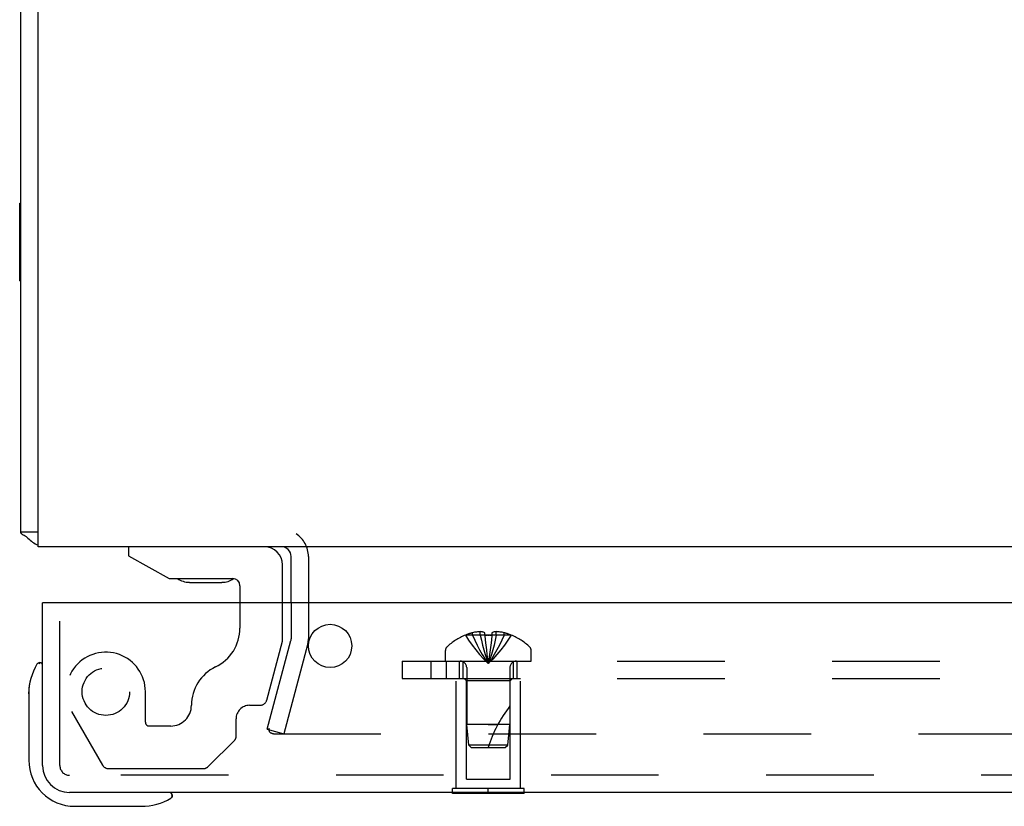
# Model space of a CAD drawing. Header units: inches. Extents: x 0 to 85, y 0 to 55.
# Tile 37 of 55: x 61.6 to 65.9, y 40.7 to 44.1. Entities that reach past the tile are written whole.
import ezdxf

# ---------------------------------------------------------------- set-up
doc = ezdxf.new("R2010")
doc.units = ezdxf.units.IN
doc.header["$LTSCALE"] = 4.675
doc.header["$MEASUREMENT"] = 0
doc.linetypes.add('HIDDEN', pattern=[0.2, 0.1, -0.1])
doc.layers.get('0').update_dxf_attribs({"linetype": 'CONTINUOUS'})
for name, color, linetype in [('DEFAULT_2', 8, 'HIDDEN'), ('REAR_DOOR', 7, 'CONTINUOUS'), ('SUBPANEL', 7, 'CONTINUOUS')]:
    doc.layers.add(name, color=color, linetype=linetype)

msp = doc.modelspace()

# ---------------------------------------------------------------- linework, layer by layer
at = {"color": 3, "linetype": 'Continuous'}
for p, q in [((61.5824, 41.887042), (61.5824, 51.419042)), ((61.6574, 41.824042), (61.6574, 51.419042)), ((81.5074, 41.824042), (61.6574, 41.824042)), ((62.7574, 41.581042), (62.7574, 41.782042))]:
    msp.add_line(p, q, dxfattribs=at)
at = {"color": 7, "linetype": 'Continuous'}
for p, q in [((61.5774, 42.980542), (61.5774, 43.317542)), ((61.5774, 43.317542), (61.5824, 43.317542)), ((61.5774, 42.980542), (61.5824, 42.980542)), ((61.6574, 41.887042), (61.5824, 41.887042)), ((62.0509, 41.824042), (62.0509, 41.785042)), ((62.0509, 41.785042), (62.2269, 41.686042)), ((62.7199, 41.581042), (62.7199, 41.745042)), ((62.2269, 41.686042), (62.5039, 41.686042)), ((62.314884, 41.669543), (62.314344, 41.669548)), ((62.314884, 41.669543), (62.455377, 41.669542)), ((62.456455, 41.669548), (62.455377, 41.669542)), ((62.5349, 41.655042), (62.5349, 41.581042))]:
    msp.add_line(p, q, dxfattribs=at)
at = {"color": 3, "linetype": 'Continuous'}
for points in [[(61.600513, 41.870692), (61.596281, 41.872967), (61.594256, 41.874082), (61.592347, 41.875182), (61.590555, 41.876285), (61.588894, 41.877406), (61.587376, 41.878556), (61.585997, 41.879769), (61.58484, 41.880994), (61.583948, 41.882175), (61.583289, 41.883312), (61.58284, 41.884389), (61.582568, 41.885385), (61.582435, 41.886271), (61.5824, 41.887042)], [(61.613217, 41.861912), (61.611881, 41.863244), (61.61035, 41.864549), (61.60863, 41.865834), (61.60675, 41.867091), (61.604741, 41.868321), (61.602646, 41.869522), (61.600513, 41.870692)]]:
    msp.add_lwpolyline(points, dxfattribs=at)
for centre, radius, start, end in [((61.6994, 41.941042), 0.117, 222.556918, 248.959756), ((62.7154, 41.782042), 0.042, 0, 90)]:
    msp.add_arc(centre, radius, start, end, dxfattribs=at)
at = {"color": 7, "linetype": 'Continuous'}
for centre, radius, start, end in [((62.6409, 41.745042), 0.079, 0, 90), ((62.3154, 41.759542), 0.09, 234.812252, 269.328024), ((62.4554, 41.759542), 0.09, 270.671976, 304.923176), ((62.5039, 41.655042), 0.031, 0, 90)]:
    msp.add_arc(centre, radius, start, end, dxfattribs=at)
at = {"layer": 'DEFAULT_2', "color": 8, "linetype": 'HIDDEN'}
for p, q in [((62.8324, 41.782042), (62.8324, 41.423405)), ((62.5349, 41.581042), (62.5349, 41.471026)), ((62.7199, 41.414042), (62.7199, 41.581042)), ((62.7574, 41.581042), (62.7574, 41.423405)), ((61.7519, 41.229962), (61.7519, 41.501042)), ((62.651298, 41.158018), (62.7199, 41.414042)), ((62.653088, 41.030818), (62.756548, 41.416935)), ((62.828992, 41.397523), (62.725533, 41.011407)), ((62.1239, 41.061042), (62.1239, 41.194042)), ((62.5769, 41.135042), (62.621355, 41.135042)), ((61.802943, 41.108042), (61.937466, 40.875042)), ((62.5179, 40.998042), (62.5179, 41.076042)), ((62.2339, 41.045042), (62.1399, 41.045042)), ((62.653088, 41.030818), (62.725533, 41.011407)), ((62.660102, 41.030726), (62.660108, 41.030243)), ((62.680101, 41.011407), (80.484698, 41.011407)), ((62.396971, 40.868829), (62.512042, 40.9839)), ((61.963447, 40.860042), (62.375758, 40.860042))]:
    msp.add_line(p, q, dxfattribs=at)
for points in [[(62.660713, 41.035464), (62.660347, 41.033737), (62.660145, 41.031999), (62.660102, 41.030726)], [(62.660108, 41.030243), (62.660236, 41.028491), (62.660528, 41.026758), (62.660982, 41.025058), (62.661594, 41.023404), (62.662358, 41.021811), (62.66327, 41.020292), (62.66432, 41.018858)], [(62.680101, 41.011407), (62.678278, 41.011488), (62.676484, 41.011725), (62.674713, 41.012122), (62.672986, 41.012671), (62.671319, 41.01337), (62.669723, 41.014211), (62.668214, 41.01519), (62.666802, 41.016297), (62.665501, 41.017523), (62.66432, 41.018858)]]:
    msp.add_lwpolyline(points, dxfattribs=at)
msp.add_circle((61.9519, 41.194042), 0.103, dxfattribs=at)
for centre, radius, start, end in [((62.7154, 41.782042), 0.117, 0, 56.900175), ((62.3469, 41.471026), 0.188, 295.7418, 360), ((62.7324, 41.423405), 0.025, 345, 360), ((62.7324, 41.423405), 0.1, 345, 360), ((61.9519, 41.194042), 0.172, 0, 210), ((62.5089, 41.135042), 0.185, 115.7418, 180), ((62.2339, 41.135042), 0.09, 270, 360), ((62.5769, 41.076042), 0.059, 90, 180), ((62.621355, 41.166042), 0.031, 270, 345), ((62.1399, 41.061042), 0.016, 180, 270), ((62.4979, 40.998042), 0.02, 315, 360), ((61.963447, 40.890042), 0.03, 210, 270), ((62.375758, 40.890042), 0.03, 270, 315)]:
    msp.add_arc(centre, radius, start, end, dxfattribs=at)
at = {"layer": 'REAR_DOOR', "color": 3, "linetype": 'Continuous'}
for p, q in [((61.6769, 40.873042), (61.6769, 41.581042)), ((81.2869, 41.581042), (61.6919, 41.581042)), ((81.1849, 40.756042), (61.7939, 40.756042))]:
    msp.add_line(p, q, dxfattribs=at)
at = {"layer": 'REAR_DOOR', "color": 7, "linetype": 'Continuous'}
for p, q in [((61.6919, 41.581042), (61.6769, 41.581042)), ((61.663566, 41.320949), (61.663512, 41.320756)), ((61.6169, 41.185395), (61.619793, 41.223317)), ((61.6169, 41.185395), (61.6169, 40.896042)), ((63.4584, 40.752042), (63.4584, 40.756042)), ((63.7704, 40.752042), (63.4584, 40.752042)), ((63.6144, 40.752042), (63.6144, 40.756042)), ((63.7704, 40.752042), (63.7704, 40.756042)), ((62.235129, 40.741042), (62.23879, 40.741932)), ((62.23879, 40.741932), (62.240096, 40.742264)), ((61.8169, 40.696042), (62.106253, 40.696042))]:
    msp.add_line(p, q, dxfattribs=at)
at = {"layer": 'REAR_DOOR', "color": 8, "linetype": 'HIDDEN'}
for p, q in [((61.7519, 40.873042), (61.7519, 41.581042)), ((63.514899, 41.440398), (63.515133, 41.44)), ((63.516114, 41.440398), (63.515133, 41.44)), ((63.5989, 41.440398), (63.516114, 41.440398)), ((63.5459, 41.440398), (63.5459, 41.450446)), ((63.5795, 41.440398), (63.5795, 41.455348)), ((63.5989, 41.440398), (63.5989, 41.450446)), ((63.5989, 41.440398), (63.60107, 41.417926)), ((63.5989, 41.440398), (63.598936, 41.44)), ((63.598936, 41.44), (63.601498, 41.440121)), ((63.611804, 41.440387), (63.6144, 41.440398)), ((63.6144, 41.440398), (63.616994, 41.440387)), ((63.6273, 41.440121), (63.629863, 41.44)), ((63.6299, 41.440398), (63.62773, 41.417926)), ((63.629863, 41.44), (63.6299, 41.440399)), ((63.6299, 41.450446), (63.6299, 41.440398)), ((63.712685, 41.440398), (63.6299, 41.440398)), ((63.649299, 41.440398), (63.649299, 41.455348)), ((63.6829, 41.440398), (63.6829, 41.450446)), ((63.713666, 41.44), (63.712685, 41.440398)), ((63.713901, 41.440398), (63.713666, 41.44)), ((63.601037, 41.418249), (63.603381, 41.396441)), ((63.603352, 41.396692), (63.605869, 41.375546)), ((63.4279, 41.327042), (63.4279, 41.373592)), ((63.605846, 41.375729), (63.608535, 41.35524)), ((63.8009, 41.327042), (63.8009, 41.373592)), ((63.4279, 41.327042), (63.8009, 41.327042)), ((63.5204, 41.298842), (63.5204, 41.052042)), ((63.7084, 41.298842), (63.7084, 41.052045)), ((63.4744, 40.773042), (63.4744, 41.252042)), ((63.4744, 41.252042), (63.7544, 41.252042)), ((63.5194, 41.242042), (63.5094, 41.252042)), ((63.5194, 40.814542), (63.5194, 41.242042)), ((63.7094, 41.242042), (63.5194, 41.242042)), ((63.7094, 41.242042), (63.7194, 41.252042)), ((63.7094, 40.814542), (63.7094, 41.242042)), ((63.7544, 40.773042), (63.7544, 41.252042)), ((63.529405, 40.961992), (63.5204, 41.052042)), ((63.6144, 41.052042), (63.5204, 41.052042)), ((63.7084, 41.052045), (63.6144, 41.052042)), ((63.6144, 41.052042), (63.656404, 41.052045)), ((63.699394, 40.961992), (63.7084, 41.052045)), ((63.5404, 40.952042), (63.529405, 40.961992)), ((63.699394, 40.961992), (63.529405, 40.961992)), ((63.688399, 40.952042), (63.699394, 40.961992)), ((63.5404, 40.952042), (63.688399, 40.952042)), ((81.1849, 40.831042), (61.7939, 40.831042)), ((63.5194, 40.814542), (63.7094, 40.814542)), ((63.4584, 40.756042), (63.4584, 40.773042)), ((63.7704, 40.773042), (63.4584, 40.773042)), ((63.6144, 40.756042), (63.6144, 40.773042)), ((63.7704, 40.756042), (63.7704, 40.773042))]:
    msp.add_line(p, q, dxfattribs=at)
for points in [[(63.515133, 41.44), (63.52883, 41.417926), (63.543666, 41.396441), (63.55964, 41.375546), (63.576754, 41.35524), (63.595007, 41.335524), (63.6144, 41.316398)], [(63.5795, 41.455348), (63.575312, 41.455062), (63.571117, 41.454684), (63.566914, 41.454213), (63.562707, 41.453648), (63.558499, 41.452989), (63.554292, 41.452235), (63.550093, 41.451388), (63.5459, 41.450446)], [(63.5459, 41.440398), (63.555344, 41.418249), (63.565578, 41.396692), (63.5766, 41.375729), (63.588411, 41.355359), (63.601011, 41.335582), (63.6144, 41.316398)], [(63.5989, 41.450446), (63.596324, 41.451441), (63.593799, 41.452319), (63.591326, 41.453075), (63.588899, 41.453722), (63.586516, 41.454266), (63.584162, 41.454715), (63.581822, 41.455076), (63.5795, 41.455348)], [(63.5795, 41.440398), (63.584312, 41.418249), (63.589526, 41.396692), (63.595141, 41.375729), (63.601159, 41.355359), (63.607578, 41.335582), (63.6144, 41.316398)], [(63.6144, 41.440398), (63.611805, 41.440387), (63.609219, 41.440354), (63.60664, 41.440298), (63.604066, 41.440221), (63.601499, 41.440121), (63.598936, 41.44)], [(63.604064, 41.440221), (63.606638, 41.440298), (63.609218, 41.440354)], [(63.649299, 41.440398), (63.644487, 41.418249), (63.639274, 41.396692), (63.633658, 41.375729), (63.62764, 41.355359), (63.621221, 41.335582), (63.6144, 41.316398)], [(63.6829, 41.440398), (63.673455, 41.418249), (63.663222, 41.396692), (63.6522, 41.375729), (63.640389, 41.355359), (63.627789, 41.335582), (63.6144, 41.316398)], [(63.629863, 41.44), (63.627301, 41.440121), (63.624735, 41.440221), (63.622162, 41.440298), (63.619582, 41.440354), (63.616995, 41.440387), (63.6144, 41.440398)], [(63.713666, 41.44), (63.69997, 41.417926), (63.685134, 41.396441), (63.669159, 41.375546), (63.652045, 41.35524), (63.633792, 41.335524), (63.6144, 41.316398)], [(63.61958, 41.440354), (63.62216, 41.440298), (63.624734, 41.440221)], [(63.649299, 41.455348), (63.646978, 41.455076), (63.644637, 41.454715), (63.642284, 41.454266), (63.6399, 41.453722), (63.637473, 41.453075), (63.635, 41.452319), (63.632475, 41.451441), (63.6299, 41.450446)], [(63.6829, 41.450446), (63.678706, 41.451388), (63.674507, 41.452235), (63.670301, 41.452989), (63.666092, 41.453648), (63.661886, 41.454213), (63.657683, 41.454684), (63.653488, 41.455062), (63.649299, 41.455348)], [(63.627763, 41.418249), (63.625419, 41.396441), (63.62293, 41.375546), (63.620264, 41.35524), (63.617421, 41.335524), (63.6144, 41.316398)], [(63.625447, 41.396692), (63.622953, 41.375729), (63.62028, 41.355359), (63.617429, 41.335582), (63.6144, 41.316398)], [(63.608519, 41.355359), (63.61137, 41.335582), (63.6144, 41.316398)], [(63.608535, 41.35524), (63.611379, 41.335524), (63.6144, 41.316398)]]:
    msp.add_lwpolyline(points, dxfattribs=at)
at = {"layer": 'REAR_DOOR', "color": 7, "linetype": 'Continuous'}
for points in [[(61.663512, 41.320756), (61.663121, 41.319239), (61.662791, 41.317933), (61.6619, 41.314271)], [(62.240096, 40.742264), (62.241614, 40.742656), (62.241807, 40.742709)]]:
    msp.add_lwpolyline(points, dxfattribs=at)
at = {"layer": 'REAR_DOOR', "color": 3, "linetype": 'Continuous'}
msp.add_circle((62.9269, 41.393042), 0.094, dxfattribs=at)
at = {"layer": 'REAR_DOOR', "color": 8, "linetype": 'HIDDEN'}
for centre, radius, start, end in [((63.6144, 41.198222), 0.26182, 112.361286, 133.513795), ((63.6144, 41.198222), 0.261361, 105.194112, 112.089377), ((63.6144, 41.198222), 0.261361, 67.910623, 74.805888), ((63.6144, 41.198222), 0.26182, 46.486205, 67.638714), ((63.4479, 41.373592), 0.02, 133.513795, 180), ((63.7809, 41.373592), 0.02, 0, 46.486205), ((63.4922, 41.298842), 0.0282, 0, 90), ((63.7366, 41.298842), 0.0282, 90, 180), ((64.159643, 40.781848), 0.571188, 142.186236, 162.664636), ((61.7939, 40.873042), 0.042, 180, 270)]:
    msp.add_arc(centre, radius, start, end, dxfattribs=at)
at = {"layer": 'REAR_DOOR', "color": 7, "linetype": 'Continuous'}
for centre, radius, start, end in [((61.8669, 41.185395), 0.25, 149.110113, 180), ((61.665233, 41.306042), 0.015, 96.379592, 149.110113), ((61.6619, 41.306042), 0.015, 0, 83.620408), ((61.8169, 40.896042), 0.2, 180, 270), ((62.2269, 40.741042), 0.015, 6.379592, 90), ((62.106253, 40.946042), 0.25, 270, 300.889887), ((62.2269, 40.744375), 0.015, 300.889887, 353.620408)]:
    msp.add_arc(centre, radius, start, end, dxfattribs=at)
at = {"layer": 'REAR_DOOR', "color": 3, "linetype": 'Continuous'}
msp.add_arc((61.7939, 40.873042), 0.117, 180, 270, dxfattribs=at)
at = {"layer": 'SUBPANEL', "color": 8, "linetype": 'HIDDEN'}
for p, q in [((63.2394, 41.327042), (63.2394, 41.252042)), ((63.2394, 41.327042), (78.2394, 41.327042)), ((63.3644, 41.327042), (63.3644, 41.252042)), ((63.4334, 41.252042), (63.4334, 41.327042)), ((63.4894, 41.252042), (63.4894, 41.327042)), ((63.5054, 41.252042), (63.5054, 41.327042)), ((63.7234, 41.252042), (63.7234, 41.327042)), ((63.7394, 41.252042), (63.7394, 41.327042)), ((63.2394, 41.252042), (78.2394, 41.252042))]:
    msp.add_line(p, q, dxfattribs=at)

doc.saveas('drawing.dxf')
